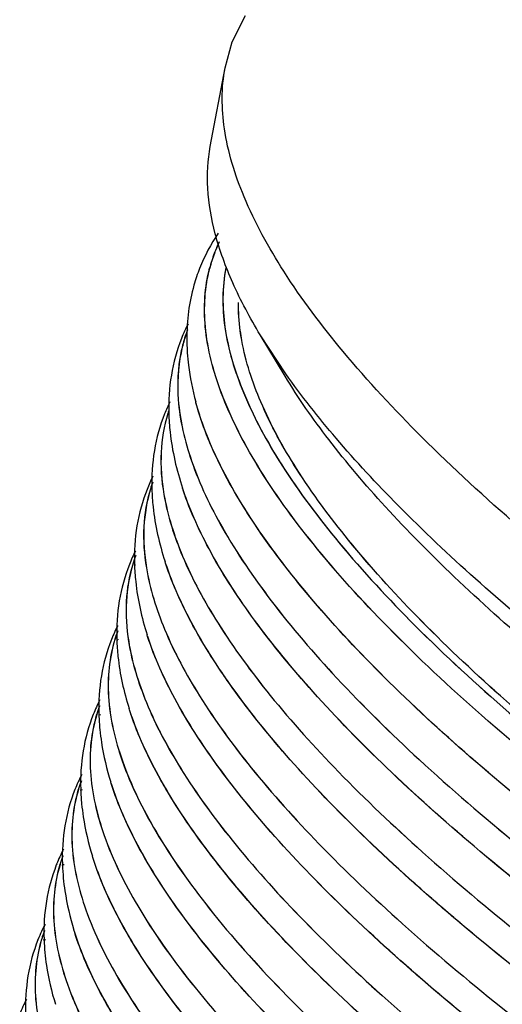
# Model space of a CAD drawing. Header units: inches. Extents: x 0 to 17, y 0 to 11.
# Tile 23 of 37: x 13.0034 to 13.0873, y 6.6563 to 6.8277. Entities that reach past the tile are written whole.
import ezdxf

# ---------------------------------------------------------------- set-up
doc = ezdxf.new("R2010")
doc.units = ezdxf.units.IN
doc.header["$LTSCALE"] = 0.935
doc.header["$MEASUREMENT"] = 0
doc.layers.get('0').update_dxf_attribs({"linetype": 'CONTINUOUS'})

msp = doc.modelspace()

# ---------------------------------------------------------------- linework, layer by layer
at = {"color": 7, "linetype": 'Continuous'}
for p, q in [((13.0403723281, 6.823768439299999), (13.0426533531, 6.828377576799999)), ((13.0391091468, 6.8192600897), (13.0403723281, 6.823768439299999)), ((13.0365388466, 6.8056015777), (13.0391091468, 6.8192600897)), ((13.0495501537, 6.7656216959), (13.0452240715, 6.7727985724)), ((13.0496910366, 6.7659816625), (13.0452244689, 6.7727984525)), ((13.034054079, 6.7609509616), (13.0340089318, 6.7611183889)), ((13.031814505, 6.7458010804), (13.0317220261, 6.7460801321)), ((13.0230578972, 6.7328814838), (13.0230473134, 6.7328471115)), ((13.0230823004, 6.7328786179), (13.0230717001, 6.732844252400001)), ((13.0234274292, 6.7327378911), (13.023424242, 6.7327006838)), ((13.0234492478, 6.7327360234), (13.0234460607, 6.7326988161)), ((13.0287549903, 6.7330738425), (13.0286663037, 6.733346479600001)), ((13.0256468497, 6.7203025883), (13.025560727, 6.7205713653)), ((13.0199453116, 6.719828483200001), (13.0199248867, 6.7197620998)), ((13.0199699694, 6.719825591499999), (13.0199495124, 6.7197592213)), ((13.0202771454, 6.7197997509), (13.0202793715, 6.7197268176)), ((13.020310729, 6.719686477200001), (13.0203045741, 6.7196146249)), ((13.0203327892, 6.7196845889), (13.0203266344, 6.719612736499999)), ((13.0204888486, 6.719757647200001), (13.0204881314, 6.719685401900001)), ((13.016793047, 6.7067814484), (13.0167652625, 6.7066910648)), ((13.0168179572, 6.706778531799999), (13.0167901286, 6.7066881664)), ((13.0171554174, 6.7066406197), (13.0171470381, 6.7065427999)), ((13.0171546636, 6.7067493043), (13.0171577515, 6.706650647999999)), ((13.0171777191, 6.706638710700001), (13.01716934, 6.7065408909)), ((13.0173593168, 6.7067087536), (13.017358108, 6.7066110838)), ((13.0224970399, 6.707502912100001), (13.022413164, 6.7077680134)), ((13.0193161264, 6.6946736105), (13.0192341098, 6.6949354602)), ((13.0130007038, 6.693666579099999), (13.0130160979, 6.6937051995)), ((13.0136185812, 6.6937612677), (13.0135786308, 6.693631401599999)), ((13.013643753, 6.6937583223), (13.0136037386, 6.6936284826)), ((13.0139738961, 6.693623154), (13.0139618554, 6.6934825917)), ((13.0139964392, 6.693621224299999), (13.0139843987, 6.693480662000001)), ((13.013997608, 6.6936886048), (13.0140009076, 6.693586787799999)), ((13.0141954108, 6.693649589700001), (13.0141939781, 6.6935488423)), ((13.0098184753, 6.6806765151), (13.0097572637, 6.680522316)), ((13.0098184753, 6.6806765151), (13.0097764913, 6.6805167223)), ((13.0104132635, 6.680705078), (13.0103750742, 6.680580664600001)), ((13.0104386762, 6.6807021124), (13.0104004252, 6.680577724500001)), ((13.0107706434, 6.6805661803), (13.0107591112, 6.6804315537)), ((13.0107934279, 6.68056423), (13.0107818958, 6.6804296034)), ((13.0108137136, 6.6806957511), (13.0108190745, 6.6805321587)), ((13.0110083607, 6.6806574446), (13.0110057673, 6.6804956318)), ((13.0161132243, 6.681815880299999), (13.0160326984, 6.6820749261)), ((13.0128976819, 6.6689293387), (13.0128182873, 6.6691860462)), ((13.0065464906, 6.6674780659), (13.0066043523, 6.667623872)), ((13.0065903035, 6.6675886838), (13.0065602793, 6.667474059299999)), ((13.0072088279, 6.6676792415), (13.0071650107, 6.6675365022)), ((13.0072344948, 6.6676762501), (13.0071906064, 6.6675335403)), ((13.0075624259, 6.6675418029), (13.007549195, 6.6673873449)), ((13.0075854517, 6.667539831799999), (13.0075722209, 6.6673853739)), ((13.0076182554, 6.6676050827), (13.0076223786, 6.6674858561)), ((13.007806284, 6.6675683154), (13.0078043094, 6.6674504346))]:
    msp.add_line(p, q, dxfattribs=at)
for centre, radius, start, end in [((13.0642582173, 6.7726678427), 0.0317997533, 145.9167670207, 158.4225401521), ((13.0611116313, 6.7779450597), 0.0255213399, 154.3671749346, 159.2632554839), ((13.0611300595, 6.7779310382), 0.0255199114, 154.4060320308, 159.2633727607), ((13.0612595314, 6.7778980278), 0.0256763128, 159.2819609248, 165.3554273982), ((13.0612775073, 6.777884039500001), 0.0256744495, 159.2817909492, 165.3279830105), ((13.0605216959, 6.760736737), 0.0311646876, 153.3306715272, 158.4858095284), ((13.0564263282, 6.764644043), 0.0254982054, 159.2712303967, 162.6969470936), ((13.0564451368, 6.7646297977), 0.0254969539, 159.2711673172, 162.6691492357), ((13.0706823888, 6.772280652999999), 0.0382257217, 180.1754587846, 183.9616609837), ((13.0574192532, 6.747648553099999), 0.0310080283, 154.2235209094, 158.4877326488), ((13.0534424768, 6.751546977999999), 0.0254421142, 161.4320764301, 162.7739922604), ((13.053483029, 6.751525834), 0.0254634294, 161.9496387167, 162.7457046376), ((13.0542820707, 6.7345706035), 0.0308918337, 153.8742622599, 158.4871262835), ((13.05026752, 6.738506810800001), 0.0252665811, 160.0003570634, 162.8404394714), ((13.0503038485, 6.7384869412), 0.025283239, 160.5521751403, 162.811710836), ((13.0510915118, 6.7215096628), 0.0307792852, 153.5867009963, 158.4400440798), ((13.0470644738, 6.7254719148), 0.025124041, 159.2715823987, 162.8472910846), ((13.0470858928, 6.725456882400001), 0.0251247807, 159.3533787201, 162.8187730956), ((13.0478577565, 6.708464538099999), 0.0306694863, 153.3406464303, 158.3713703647), ((13.0438332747, 6.7124436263), 0.0250034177, 159.2715195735, 162.8212400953), ((13.0438529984, 6.7124291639), 0.0250021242, 159.2714504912, 162.792567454), ((13.0445898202, 6.6954330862), 0.0305606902, 153.1369873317, 158.3193230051), ((13.0405667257, 6.699425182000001), 0.0248857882, 159.2714841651, 162.8064143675), ((13.0405866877, 6.69941066), 0.0248844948, 159.2714150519, 162.7775196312), ((13.0558243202, 6.7079263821), 0.0386876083, 181.8896860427, 185.6844446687), ((13.0412962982, 6.6824133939), 0.0304511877, 152.9763749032, 158.3152080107), ((13.037272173, 6.6864151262), 0.0247680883, 159.2713440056, 162.7466726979), ((13.0372923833, 6.686400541), 0.0247668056, 159.2712763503, 162.7175523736), ((13.0524833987, 6.694899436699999), 0.0385048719, 181.9536181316, 185.5660395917), ((13.0379875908, 6.6694028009), 0.0303413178, 152.8493527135, 158.2445235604), ((13.0339649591, 6.673409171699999), 0.024655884, 159.2714403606, 162.7879266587), ((13.0339853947, 6.673394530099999), 0.024654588, 159.271370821, 162.7585849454), ((13.0491281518, 6.6818835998), 0.0383329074, 182.0204029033, 185.4652343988), ((13.0346732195, 6.6563994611), 0.0302299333, 152.779557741, 158.2792213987), ((13.0306481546, 6.6604074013), 0.0245414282, 159.2713841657, 162.7639668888), ((13.0306688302, 6.6603926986), 0.0245401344, 159.2713149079, 162.7343984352), ((13.0457832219, 6.6688777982), 0.0381862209, 182.0889755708, 185.4209593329), ((13.0313649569, 6.6434008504), 0.0301173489, 152.7627477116, 158.2792911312)]:
    msp.add_arc(centre, radius, start, end, dxfattribs=at)
for points, knots in [([(13.4152063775, 6.6395716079), (13.3908180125, 6.6491589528), (13.343353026, 6.669163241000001), (13.275813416, 6.701712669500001), (13.2149069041, 6.7353824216), (13.1698700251, 6.7643536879), (13.139133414, 6.7873121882), (13.1200180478, 6.8032990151), (13.1040489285, 6.8186144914), (13.0913616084, 6.8331248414), (13.0820508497, 6.8467220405), (13.0761890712, 6.8593576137), (13.0738913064, 6.8710533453), (13.0750325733, 6.8783676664), (13.0762276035, 6.8815249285)], [0, 0, 0, 0, 0.1816115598, 0.356803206, 0.5193574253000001, 0.6636610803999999, 0.7274915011, 0.7851334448, 0.8362557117, 0.8806873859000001, 0.9184922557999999, 0.9501081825, 0.9766040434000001, 1, 1, 1, 1]), ([(13.3896048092, 6.5744963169), (13.3651858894, 6.5840956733), (13.3176011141, 6.6041127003), (13.2497247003, 6.6366449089), (13.1881712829, 6.6703415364), (13.1423325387, 6.699371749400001), (13.1106968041, 6.7224346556), (13.0907402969, 6.7385971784), (13.0738017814, 6.754147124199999), (13.0600213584, 6.7689530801), (13.049500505, 6.782899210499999), (13.0423159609, 6.795917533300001), (13.0385321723, 6.8079834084), (13.038457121, 6.815790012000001), (13.0391096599, 6.8192598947)], [0, 0, 0, 0, 0.1783585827, 0.3507664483, 0.5114444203, 0.6551369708, 0.7192119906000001, 0.7774850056, 0.8296154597, 0.8753940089, 0.9147990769, 0.9480919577, 0.975999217, 1, 1, 1, 1]), ([(13.0452244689, 6.7727984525), (13.0434607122, 6.7757243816), (13.0404142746, 6.781408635), (13.037250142, 6.7899885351), (13.0358246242, 6.7980413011), (13.0360892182, 6.803207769), (13.0365393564, 6.8056013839)], [0, 0, 0, 0, 0.2959663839, 0.5571224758, 0.7890046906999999, 1, 1, 1, 1]), ([(13.0346869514, 6.7843624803), (13.0343090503, 6.783403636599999), (13.0329772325, 6.7794706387), (13.032448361, 6.775281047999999), (13.0324568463, 6.7721635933)], [0, 0, 0, 0, 0.2484578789, 1, 1, 1, 1]), ([(13.3775502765, 6.5440721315), (13.3534782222, 6.5535356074), (13.3065935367, 6.5732739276), (13.2397812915, 6.605368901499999), (13.1793273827, 6.6385942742), (13.1344341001, 6.6672057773), (13.1035867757, 6.689912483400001), (13.0842363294, 6.7057855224), (13.0679135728, 6.721031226), (13.0547546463, 6.7355184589), (13.0448574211, 6.7491359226), (13.0382956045, 6.761823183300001), (13.0351465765, 6.7735742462), (13.0355543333, 6.7810890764), (13.0364173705, 6.784389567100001)], [0, 0, 0, 0, 0.1796710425, 0.3532020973, 0.514646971, 0.6586018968, 0.722590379, 0.7806214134, 0.8323580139, 0.877606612, 0.9163747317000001, 0.9489881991, 0.9763027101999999, 1, 1, 1, 1]), ([(13.3775725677, 6.5440640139), (13.3534984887, 6.553527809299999), (13.3066100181, 6.5732668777), (13.239792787, 6.605363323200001), (13.1793352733, 6.6385902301), (13.1344401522, 6.6672030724), (13.1035924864, 6.689910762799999), (13.08424257, 6.7057842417), (13.0679209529, 6.721030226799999), (13.0547637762, 6.735517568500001), (13.0448688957, 6.7491349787), (13.0383100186, 6.7618220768), (13.0351646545, 6.7735729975), (13.0355756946, 6.7810870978), (13.0364402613, 6.784387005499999)], [0, 0, 0, 0, 0.1796803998, 0.3532193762, 0.5146695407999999, 0.6586261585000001, 0.7226139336, 0.7806431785, 0.8323769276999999, 0.8776217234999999, 0.9163853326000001, 0.9489940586, 0.9763045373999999, 1, 1, 1, 1]), ([(13.0392413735, 6.7844467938), (13.0385842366, 6.781093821), (13.0386042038, 6.7735402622), (13.0422115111, 6.761851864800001), (13.0491237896, 6.7492399), (13.0592770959, 6.7357258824), (13.0725980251, 6.721375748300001), (13.0889873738, 6.706300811), (13.1083098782, 6.690629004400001), (13.138959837, 6.6682608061), (13.1833911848, 6.6401006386), (13.2430735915, 6.6074134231), (13.3089027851, 6.5758527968), (13.3550574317, 6.5564349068), (13.3787440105, 6.5471229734)], [0, 0, 0, 0, 0.0239638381, 0.051804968, 0.0850217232, 0.12435646, 0.1700779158, 0.2221650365, 0.2804113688, 0.3444781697, 0.4881998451, 0.6489643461, 0.8214947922, 1, 1, 1, 1]), ([(13.0392539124, 6.784395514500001), (13.0386013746, 6.7810409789), (13.0386309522, 6.7734857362), (13.0422490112, 6.7617973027), (13.0491701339, 6.749185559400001), (13.0593305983, 6.735672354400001), (13.0726569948, 6.721323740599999), (13.0890500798, 6.7062510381), (13.1083745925, 6.690582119), (13.139024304, 6.6682192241), (13.1834513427, 6.6400663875), (13.2431245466, 6.607388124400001), (13.3089406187, 6.5758365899), (13.3550851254, 6.5564241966), (13.3787662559, 6.5471148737)], [0, 0, 0, 0, 0.023970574, 0.051823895, 0.0850543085, 0.1244017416, 0.1701337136, 0.2222285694, 0.2804795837, 0.344547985, 0.4882641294, 0.6490131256, 0.8215209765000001, 1, 1, 1, 1]), ([(13.0420199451, 6.7717841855), (13.0419169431, 6.772352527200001), (13.0415670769, 6.7745569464), (13.0414190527, 6.776795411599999), (13.0414452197, 6.7784496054)], [0, 0, 0, 0, 0.2587812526, 1, 1, 1, 1]), ([(13.0420364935, 6.7717875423), (13.0419343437, 6.772352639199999), (13.0415871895, 6.7745448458), (13.0414396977, 6.776770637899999), (13.0414646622, 6.778415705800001)], [0, 0, 0, 0, 0.2587303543, 1, 1, 1, 1]), ([(13.0315283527, 6.772165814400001), (13.0307198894, 6.7701145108), (13.0295297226, 6.7657859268), (13.029257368, 6.7613121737), (13.0293202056, 6.759067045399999)], [0, 0, 0, 0, 0.4953789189, 1, 1, 1, 1]), ([(13.0320820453, 6.772227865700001), (13.0318227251, 6.771395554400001), (13.0309271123, 6.7679076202), (13.0307568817, 6.764250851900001), (13.0309605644, 6.7615335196)], [0, 0, 0, 0, 0.2423795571, 1, 1, 1, 1]), ([(13.0321057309, 6.7722250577), (13.0318460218, 6.7713929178), (13.0309488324, 6.7679058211), (13.0307769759, 6.764249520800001), (13.0309795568, 6.761532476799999)], [0, 0, 0, 0, 0.2423943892, 1, 1, 1, 1]), ([(13.3790026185, 6.5478062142), (13.357136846, 6.556402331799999), (13.3144035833, 6.5742982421), (13.2531072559, 6.603296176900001), (13.1968106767, 6.633408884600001), (13.1472620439, 6.6636872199), (13.1113724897, 6.6892762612), (13.0874299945, 6.7092927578), (13.0728355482, 6.7230947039), (13.0608909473, 6.7362552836), (13.0516768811, 6.7486947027), (13.0452490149, 6.7603344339), (13.0426841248, 6.768119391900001), (13.0420199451, 6.7717841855)], [0, 0, 0, 0, 0.170661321, 0.3363930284, 0.4923853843, 0.6341837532, 0.7579449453, 0.8121126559, 0.860759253, 0.9037400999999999, 0.9410579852, 0.9729460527, 1, 1, 1, 1]), ([(13.3790248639, 6.547798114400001), (13.3571565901, 6.5563947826), (13.314418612, 6.5742919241), (13.2531159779, 6.6032921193), (13.196814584, 6.6334071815), (13.1472631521, 6.6636876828), (13.1113728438, 6.6892784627), (13.0874312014, 6.7092961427), (13.072838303, 6.723098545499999), (13.0608959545, 6.7362593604), (13.0516848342, 6.748698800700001), (13.0452605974, 6.7603383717), (13.0426989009, 6.7681230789), (13.0420364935, 6.7717875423)], [0, 0, 0, 0, 0.1706728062, 0.3364144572, 0.4924138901, 0.6342153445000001, 0.7579748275, 0.8121397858, 0.8607823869, 0.9037581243, 0.9410700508, 0.9729517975, 1, 1, 1, 1]), ([(13.0325480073, 6.769639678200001), (13.0325964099, 6.768937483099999), (13.0328718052, 6.7660654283), (13.0334450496, 6.7632251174), (13.0340088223, 6.7611187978)], [0, 0, 0, 0, 0.2440298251, 1, 1, 1, 1]), ([(13.3833765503, 6.5587821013), (13.3444691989, 6.574077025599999), (13.2880176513, 6.5987684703), (13.217052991, 6.635415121), (13.1697998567, 6.662770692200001), (13.1286232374, 6.6898479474), (13.0989916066, 6.7125098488), (13.0792866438, 6.7301403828), (13.0672403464, 6.7423136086), (13.0573399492, 6.7539431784), (13.0518583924, 6.7617933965), (13.0495521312, 6.765619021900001)], [0, 0, 0, 0, 0.3158529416, 0.4648340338, 0.6032780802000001, 0.7281676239, 0.8369614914, 0.8847248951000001, 0.9278417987, 0.9662505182, 1, 1, 1, 1]), ([(13.3848214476, 6.562383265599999), (13.3467148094, 6.577363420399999), (13.2913197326, 6.60150593), (13.2214221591, 6.637232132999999), (13.1744588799, 6.6640027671), (13.1330547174, 6.690610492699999), (13.0981314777, 6.7164493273), (13.0739136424, 6.737813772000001), (13.0586523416, 6.754230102), (13.0524165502, 6.7621197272), (13.0496910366, 6.7659816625)], [0, 0, 0, 0, 0.3103554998, 0.4574069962, 0.5948619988, 0.7199334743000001, 0.8302280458, 0.9239041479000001, 0.9641717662, 1, 1, 1, 1]), ([(13.0309605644, 6.7615335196), (13.0312327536, 6.7579022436), (13.0330935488, 6.750075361), (13.0387637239, 6.738303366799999), (13.0474004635, 6.7256748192), (13.0589493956, 6.7122596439), (13.0733319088, 6.6981369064), (13.0973038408, 6.6775286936), (13.1337002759, 6.6511135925), (13.1843508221, 6.619806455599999), (13.2422705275, 6.5886008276), (13.3055764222, 6.5585273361), (13.3497875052, 6.539986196), (13.3724297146, 6.5310848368)], [0, 0, 0, 0, 0.0259036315, 0.0564754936, 0.09253226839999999, 0.1344229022, 0.1822133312, 0.2357883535, 0.3591743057, 0.5016203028, 0.6591076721, 0.8269345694, 1, 1, 1, 1]), ([(13.0309795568, 6.761532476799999), (13.0312502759, 6.757901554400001), (13.0331083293, 6.7500749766), (13.0387754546, 6.7383031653), (13.0474097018, 6.725674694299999), (13.0589567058, 6.7122594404), (13.0733378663, 6.698136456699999), (13.0973089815, 6.677527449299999), (13.133705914, 6.6511111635), (13.1843586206, 6.6198025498), (13.2422821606, 6.5885953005), (13.3055931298, 6.5585202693), (13.3498080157, 6.539978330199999), (13.3724522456, 6.531076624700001)], [0, 0, 0, 0, 0.0258995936, 0.0564665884, 0.0925185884, 0.1344050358, 0.1821921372, 0.2357648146, 0.3591491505, 0.5015974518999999, 0.6590904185, 0.8269252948, 1, 1, 1, 1]), ([(13.3749453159, 6.537459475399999), (13.3532475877, 6.545989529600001), (13.3108084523, 6.5637390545), (13.249838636, 6.5924725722), (13.1936494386, 6.6223298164), (13.1439125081, 6.6524101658), (13.1076334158, 6.677867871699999), (13.0831646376, 6.697828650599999), (13.0680473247, 6.711666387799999), (13.0554802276, 6.7249065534), (13.045546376, 6.7374672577), (13.0383053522, 6.7492654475), (13.0350772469, 6.7571842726), (13.0340539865, 6.7609509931)], [0, 0, 0, 0, 0.1684968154, 0.3323360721, 0.486964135, 0.6281458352, 0.7521982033, 0.8068740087, 0.8562689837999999, 0.9002158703, 0.9386735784, 0.9717905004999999, 1, 1, 1, 1]), ([(13.3749677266, 6.537451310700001), (13.3532699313, 6.545980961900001), (13.3108306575, 6.5637296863), (13.249860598, 6.5924620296), (13.1936711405, 6.6223181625), (13.1439339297, 6.6523975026), (13.107654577, 6.6778544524), (13.0831855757, 6.6978147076), (13.0680680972, 6.7116521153), (13.0555008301, 6.724892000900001), (13.0455668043, 6.737452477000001), (13.0383256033, 6.7492504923), (13.0350973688, 6.757169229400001), (13.0340740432, 6.760935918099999)], [0, 0, 0, 0, 0.1684969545, 0.3323362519, 0.4869642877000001, 0.6281459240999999, 0.7521982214, 0.8068739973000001, 0.8562689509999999, 0.9002158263, 0.9386735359, 0.971790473, 1, 1, 1, 1]), ([(13.0285712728, 6.7590192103), (13.0277641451, 6.7569712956), (13.0265770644, 6.752649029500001), (13.0263086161, 6.7481820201), (13.0263734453, 6.745940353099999)], [0, 0, 0, 0, 0.4953446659, 1, 1, 1, 1]), ([(13.0291415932, 6.7590814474), (13.0284672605, 6.756906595), (13.0276812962, 6.752181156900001), (13.0280515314, 6.7474233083), (13.0284688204, 6.7450053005)], [0, 0, 0, 0, 0.481318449, 1, 1, 1, 1]), ([(13.0291655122, 6.7590786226), (13.0284903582, 6.756904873), (13.0277022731, 6.7521818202), (13.0280699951, 6.7474257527), (13.0284859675, 6.745008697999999)], [0, 0, 0, 0, 0.4813479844, 1, 1, 1, 1]), ([(13.0293202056, 6.759067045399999), (13.0293499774, 6.7580033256), (13.0296584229, 6.7535988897), (13.0306778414, 6.749260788), (13.0317218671, 6.7460806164)], [0, 0, 0, 0, 0.2412298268, 1, 1, 1, 1]), ([(13.0255423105, 6.7458989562), (13.0247374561, 6.7438568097), (13.0235542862, 6.739546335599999), (13.0232882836, 6.7350916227), (13.0233539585, 6.7328561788)], [0, 0, 0, 0, 0.4953311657, 1, 1, 1, 1]), ([(13.0261256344, 6.745961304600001), (13.0254698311, 6.7438376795), (13.0246966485, 6.7392333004), (13.0250311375, 6.7345931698), (13.0254220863, 6.7322350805)], [0, 0, 0, 0, 0.4818228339, 1, 1, 1, 1]), ([(13.0261497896, 6.7459584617), (13.0254931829, 6.7438359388), (13.0247179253, 6.7392339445), (13.0250499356, 6.7345956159), (13.0254395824, 6.7322384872)], [0, 0, 0, 0, 0.481852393, 1, 1, 1, 1]), ([(13.0263734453, 6.745940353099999), (13.0264032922, 6.744908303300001), (13.0267015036, 6.740639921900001), (13.0276716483, 6.7364334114), (13.0286661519, 6.7333469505)], [0, 0, 0, 0, 0.2415043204, 1, 1, 1, 1]), ([(13.3704237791, 6.526003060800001), (13.3491672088, 6.534359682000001), (13.3075665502, 6.5517417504), (13.2477334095, 6.579860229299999), (13.1924549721, 6.6090910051), (13.1433236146, 6.6385810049), (13.1073072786, 6.663563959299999), (13.0828293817, 6.683185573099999), (13.0675648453, 6.6968402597), (13.0547411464, 6.7099377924), (13.0444406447, 6.7223959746), (13.0367261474, 6.7341325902), (13.0330779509, 6.7420240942), (13.0318144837, 6.7458010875)], [0, 0, 0, 0, 0.1669299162, 0.3293955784, 0.4830258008, 0.6237430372, 0.7479816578, 0.8030125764, 0.852937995, 0.8975768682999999, 0.9368630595, 0.9708919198, 1, 1, 1, 1]), ([(13.3704464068, 6.525994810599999), (13.3491897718, 6.5343510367), (13.3075889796, 6.5517323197), (13.2477556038, 6.579849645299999), (13.1924769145, 6.6090793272), (13.1433452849, 6.6385683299), (13.1073286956, 6.663550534), (13.0828505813, 6.683171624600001), (13.0675858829, 6.6968259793), (13.0547620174, 6.7099232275), (13.0444613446, 6.722381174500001), (13.0367466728, 6.734117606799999), (13.0330983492, 6.7420090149), (13.0318348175, 6.745785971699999)], [0, 0, 0, 0, 0.1669300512, 0.3293957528, 0.4830259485, 0.6237431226, 0.7479816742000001, 0.8030125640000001, 0.8529379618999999, 0.8975768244, 0.9368630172, 0.9708918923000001, 1, 1, 1, 1]), ([(13.0284688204, 6.7450053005), (13.0291045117, 6.7413217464), (13.0316268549, 6.733488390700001), (13.0380291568, 6.7217715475), (13.0472484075, 6.7092454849), (13.0592287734, 6.695988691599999), (13.0738892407, 6.6820813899), (13.0979711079, 6.661901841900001), (13.1341073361, 6.6360986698), (13.1840294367, 6.605562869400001), (13.2407806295, 6.5751885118), (13.3025916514, 6.5459368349), (13.3456899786, 6.5278858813), (13.3677441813, 6.5192156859)], [0, 0, 0, 0, 0.0269518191, 0.05872747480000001, 0.09593947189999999, 0.1388296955, 0.1874056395, 0.2415249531, 0.3652570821, 0.507111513, 0.6632301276, 0.8291376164, 1, 1, 1, 1]), ([(13.0284859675, 6.745008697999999), (13.0291198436, 6.7413254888), (13.0316389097, 6.7334923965), (13.0380374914, 6.721775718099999), (13.0472537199, 6.7092496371), (13.0592317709, 6.695992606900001), (13.0738906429, 6.6820848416), (13.0979716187, 6.6619040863), (13.1341085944, 6.636099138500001), (13.1840335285, 6.6055611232), (13.2407896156, 6.5751843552), (13.3026070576, 6.5459303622), (13.3457101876, 6.5278781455), (13.3677669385, 6.5192073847)], [0, 0, 0, 0, 0.0269460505, 0.058715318, 0.0959212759, 0.138806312, 0.1873781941, 0.2414947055, 0.3652250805, 0.5070826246, 0.663208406, 0.8291259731, 1, 1, 1, 1]), ([(13.0224657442, 6.7328202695), (13.0216605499, 6.7307821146), (13.0204768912, 6.7264791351), (13.0202111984, 6.722031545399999), (13.0202771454, 6.7197997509)], [0, 0, 0, 0, 0.4953293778, 1, 1, 1, 1]), ([(13.0230473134, 6.7328471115), (13.0224089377, 6.7307686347), (13.0216497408, 6.7262706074), (13.0219558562, 6.721734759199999), (13.0223251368, 6.7194297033)], [0, 0, 0, 0, 0.4822404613, 1, 1, 1, 1]), ([(13.0230717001, 6.732844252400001), (13.0224325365, 6.7307668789), (13.021671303, 6.726271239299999), (13.021974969, 6.7217372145), (13.0223429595, 6.7194331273)], [0, 0, 0, 0, 0.4822700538, 1, 1, 1, 1]), ([(13.0233539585, 6.7328561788), (13.0233835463, 6.7318490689), (13.0236727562, 6.7276875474), (13.0246044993, 6.7235844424), (13.0255605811, 6.720571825)], [0, 0, 0, 0, 0.2417197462, 1, 1, 1, 1]), ([(13.0254220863, 6.7322350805), (13.0260290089, 6.7285743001), (13.0284923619, 6.7207826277), (13.0348096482, 6.709124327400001), (13.0439393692, 6.6966576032), (13.0558260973, 6.6834600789), (13.0703894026, 6.6696115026), (13.094335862, 6.6495091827), (13.1302983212, 6.6238003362), (13.1800059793, 6.5933729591), (13.2365369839, 6.5631020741), (13.2981235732, 6.5339486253), (13.3410702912, 6.515959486), (13.3630481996, 6.507319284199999)], [0, 0, 0, 0, 0.0268728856, 0.05856113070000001, 0.0956905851, 0.1385100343, 0.1870307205, 0.2411120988, 0.364821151, 0.5067189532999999, 0.662935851, 0.8289804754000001, 1, 1, 1, 1]), ([(13.0254395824, 6.7322384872), (13.0260446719, 6.728578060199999), (13.0285047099, 6.720786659), (13.0348182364, 6.7091285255), (13.043944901, 6.696661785), (13.0558292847, 6.683464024), (13.0703909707, 6.6696149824), (13.0943365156, 6.6495114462), (13.1302997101, 6.6238008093), (13.1800102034, 6.5933711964), (13.2365461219, 6.5630978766), (13.2981391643, 6.533942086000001), (13.3410907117, 6.5159516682), (13.363071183, 6.5073108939)], [0, 0, 0, 0, 0.026867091, 0.0585488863, 0.0956722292, 0.1384864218, 0.1870029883, 0.2410815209, 0.3647887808, 0.5066897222, 0.6629138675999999, 0.8289686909, 1, 1, 1, 1]), ([(13.3657324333, 6.5141188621), (13.3445493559, 6.522446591), (13.3030949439, 6.5397692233), (13.2434788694, 6.5677935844), (13.1884144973, 6.5969253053), (13.1394931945, 6.626311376), (13.1036484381, 6.6512038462), (13.0793053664, 6.670751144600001), (13.0641387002, 6.6843489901), (13.0514101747, 6.697388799), (13.0412017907, 6.7097888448), (13.0335756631, 6.721467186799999), (13.0299881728, 6.729318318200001), (13.0287549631, 6.733073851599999)], [0, 0, 0, 0, 0.167085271, 0.3296872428, 0.4834167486, 0.6241806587, 0.7484016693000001, 0.803397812, 0.8532710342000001, 0.8978415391, 0.9370454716, 0.9709831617, 1, 1, 1, 1]), ([(13.3657552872, 6.514110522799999), (13.3445721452, 6.5224378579), (13.3031175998, 6.5397597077), (13.2435012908, 6.5677829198), (13.1884366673, 6.5969135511), (13.1395150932, 6.6262986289), (13.1036700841, 6.6511903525), (13.0793267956, 6.670737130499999), (13.0641599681, 6.6843346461), (13.0514312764, 6.6973741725), (13.041222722, 6.7097739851), (13.0335964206, 6.721452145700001), (13.0300088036, 6.7293031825), (13.0287755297, 6.73305868)], [0, 0, 0, 0, 0.1670854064, 0.3296874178, 0.4834168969, 0.6241807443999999, 0.7484016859, 0.8033977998, 0.8532710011, 0.8978414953, 0.9370454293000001, 0.9709831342, 1, 1, 1, 1]), ([(13.3610322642, 6.5022115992), (13.3399264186, 6.510508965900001), (13.2986250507, 6.5277689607), (13.2392343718, 6.5556935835), (13.1843888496, 6.584720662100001), (13.1356775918, 6.613998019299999), (13.1000006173, 6.6387964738), (13.0757858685, 6.6582673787), (13.0607100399, 6.671808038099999), (13.0480679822, 6.684790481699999), (13.037941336, 6.6971334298), (13.0303916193, 6.708755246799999), (13.0268551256, 6.7165674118), (13.0256468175, 6.720302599)], [0, 0, 0, 0, 0.1672082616, 0.329918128, 0.4837261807, 0.6245269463, 0.748733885, 0.8037024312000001, 0.8535342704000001, 0.8980506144, 0.9371894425, 0.9710550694, 1, 1, 1, 1]), ([(13.3610553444, 6.502203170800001), (13.3399494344, 6.5105001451), (13.2986479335, 6.527759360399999), (13.2392570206, 6.5556828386), (13.1844112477, 6.5847088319), (13.1356997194, 6.613985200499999), (13.100022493, 6.6387829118), (13.0758075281, 6.658253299), (13.0607315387, 6.6717936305), (13.0480893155, 6.6847757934), (13.0379624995, 6.6971185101), (13.0304126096, 6.7087401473), (13.0268759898, 6.7165522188), (13.0256676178, 6.7202873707)], [0, 0, 0, 0, 0.1672083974, 0.3299183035, 0.4837263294, 0.6245270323, 0.7487339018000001, 0.8037024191, 0.8535342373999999, 0.8980505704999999, 0.9371894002, 0.9710550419, 1, 1, 1, 1]), ([(13.0193476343, 6.7197689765), (13.0185399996, 6.7177317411), (13.0173529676, 6.7134291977), (13.0170877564, 6.708981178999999), (13.0171546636, 6.7067493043)], [0, 0, 0, 0, 0.4953221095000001, 1, 1, 1, 1]), ([(13.0199248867, 6.7197620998), (13.0189504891, 6.716579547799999), (13.0182712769, 6.7092828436), (13.0210372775, 6.6977812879), (13.027205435, 6.685359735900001), (13.0366878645, 6.6720135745), (13.0494124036, 6.6577975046), (13.0652845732, 6.642819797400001), (13.0841711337, 6.627210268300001), (13.1143794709, 6.6048468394), (13.1584583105, 6.5766514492), (13.2179141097, 6.5438997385), (13.2837094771, 6.512252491), (13.329907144, 6.492794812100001), (13.3536335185, 6.4834672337)], [0, 0, 0, 0, 0.0235565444, 0.050540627, 0.0827610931, 0.1211542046, 0.1660866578, 0.2175866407, 0.2754697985, 0.3394006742, 0.4834985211, 0.6453829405, 0.8195664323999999, 1, 1, 1, 1]), ([(13.0199495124, 6.7197592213), (13.0189735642, 6.716577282), (13.0182909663, 6.7092813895), (13.0210531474, 6.697779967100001), (13.0272182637, 6.6853585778), (13.036698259, 6.672012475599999), (13.0494209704, 6.657796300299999), (13.0652919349, 6.6428183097), (13.0841779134, 6.6272083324), (13.1143865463, 6.6048438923), (13.1584672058, 6.576647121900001), (13.2179266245, 6.5438938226), (13.2837270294, 6.512245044), (13.3299285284, 6.4927865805), (13.3536569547, 6.483458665)], [0, 0, 0, 0, 0.0235549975, 0.05053505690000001, 0.082750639, 0.1211390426, 0.1660674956, 0.2175644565, 0.2754456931, 0.3393757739, 0.4834752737, 0.6453651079, 0.8195567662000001, 1, 1, 1, 1]), ([(13.0202793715, 6.7197268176), (13.0203102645, 6.7187459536), (13.0205964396, 6.7146965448), (13.0214935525, 6.710702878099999), (13.0224130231, 6.707768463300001)], [0, 0, 0, 0, 0.2419236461, 1, 1, 1, 1]), ([(13.0223251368, 6.7194297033), (13.0229081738, 6.715790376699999), (13.0253215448, 6.7080387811), (13.031564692, 6.6964372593), (13.0406143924, 6.6840286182), (13.0524155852, 6.670889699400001), (13.0668883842, 6.657099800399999), (13.0907058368, 6.637076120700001), (13.1264986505, 6.611464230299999), (13.1759927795, 6.581148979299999), (13.2323002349, 6.5509860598), (13.2936558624, 6.521935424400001), (13.3364455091, 6.5040107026), (13.3583440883, 6.4954016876)], [0, 0, 0, 0, 0.0268085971, 0.0584253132, 0.09548708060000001, 0.1382484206, 0.186723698, 0.2407738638, 0.3644638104, 0.506397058, 0.6626944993, 0.8288515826, 1, 1, 1, 1]), ([(13.0223429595, 6.7194331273), (13.0229241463, 6.7157941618), (13.0253341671, 6.7080428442), (13.0315735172, 6.6964414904), (13.0406201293, 6.684032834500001), (13.0524189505, 6.670893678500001), (13.0668901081, 6.657103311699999), (13.0907066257, 6.637078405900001), (13.1265001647, 6.611464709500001), (13.1759971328, 6.5811472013), (13.2323095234, 6.550981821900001), (13.2936716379, 6.5219288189), (13.3364661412, 6.5040028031), (13.3583672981, 6.495393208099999)], [0, 0, 0, 0, 0.0268027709, 0.05841297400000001, 0.0954685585, 0.1382245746, 0.1866956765, 0.2407429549, 0.3644310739, 0.506367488, 0.6626722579, 0.828839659, 1, 1, 1, 1]), ([(13.0161910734, 6.7067232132), (13.0153806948, 6.704684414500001), (13.0141906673, 6.7003768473), (13.0139282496, 6.695923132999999), (13.013997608, 6.6936886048)], [0, 0, 0, 0, 0.495298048, 1, 1, 1, 1]), ([(13.0167652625, 6.7066910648), (13.0157977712, 6.7035224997), (13.0151268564, 6.6962587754), (13.0178857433, 6.684810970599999), (13.0240297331, 6.6724475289), (13.0334716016, 6.6591640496), (13.0461395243, 6.645015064), (13.0619394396, 6.6301083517), (13.0807387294, 6.614573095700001), (13.1108056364, 6.592316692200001), (13.1546759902, 6.5642565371), (13.2138487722, 6.5316620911), (13.2793293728, 6.5001669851), (13.3253055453, 6.480802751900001), (13.3489180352, 6.4715199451)], [0, 0, 0, 0, 0.0235588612, 0.0505488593, 0.082776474, 0.1211764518, 0.1661147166, 0.2176190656, 0.2755049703, 0.3394369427, 0.4835322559, 0.645408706, 0.8195803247, 1, 1, 1, 1]), ([(13.0167901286, 6.7066881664), (13.0158210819, 6.703520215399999), (13.015146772, 6.6962573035), (13.0179018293, 6.6848096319), (13.0240427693, 6.672446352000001), (13.0334821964, 6.6591629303), (13.046148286, 6.6450138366), (13.0619469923, 6.6301068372), (13.0807456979, 6.6145711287), (13.1108129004, 6.5923137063), (13.1546850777, 6.5642521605), (13.2138614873, 6.5316561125), (13.2793471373, 6.500159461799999), (13.3253271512, 6.4807944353), (13.3489416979, 6.4715112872)], [0, 0, 0, 0, 0.023557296, 0.0505432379, 0.0827659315, 0.121161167, 0.1660954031, 0.2175967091, 0.2754806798, 0.3394118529, 0.483508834, 0.6453907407, 0.8195705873, 1, 1, 1, 1]), ([(13.3563245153, 6.4902845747), (13.3352978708, 6.498550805), (13.2941530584, 6.5157464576), (13.2349918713, 6.543568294), (13.1803670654, 6.572487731), (13.1318647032, 6.601653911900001), (13.0963521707, 6.6263566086), (13.0722608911, 6.6457502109), (13.0572709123, 6.6592337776), (13.0447092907, 6.6721593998), (13.0346573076, 6.6844462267), (13.0271759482, 6.6960129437), (13.023683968, 6.7037872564), (13.0224970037, 6.707502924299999)], [0, 0, 0, 0, 0.1673100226, 0.3301091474, 0.483982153, 0.6248133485, 0.7490085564, 0.8039542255, 0.8537517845, 0.8982232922, 0.9373082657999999, 0.9711143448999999, 1, 1, 1, 1]), ([(13.356347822, 6.4902760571), (13.3353211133, 6.4985418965), (13.2941761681, 6.5157367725), (13.2350147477, 6.5435574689), (13.1803896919, 6.572475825), (13.1318870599, 6.6016410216), (13.0963742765, 6.6263429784), (13.0722827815, 6.6457360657), (13.0572926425, 6.6592193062), (13.044730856, 6.672144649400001), (13.0346787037, 6.6844312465), (13.0271971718, 6.695997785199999), (13.0237050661, 6.703772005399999), (13.0225180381, 6.7074876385)], [0, 0, 0, 0, 0.1673101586, 0.3301093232, 0.4839823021, 0.6248134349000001, 0.7490085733, 0.8039542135, 0.8537517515, 0.8982232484, 0.9373082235, 0.9711143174, 1, 1, 1, 1]), ([(13.0173269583, 6.7040943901), (13.0174018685, 6.7033391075), (13.0177983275, 6.7002418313), (13.0185340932, 6.6971922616), (13.0192339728, 6.694935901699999)], [0, 0, 0, 0, 0.2431563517, 1, 1, 1, 1]), ([(13.3516110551, 6.4783426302), (13.3306661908, 6.4865767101), (13.2896826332, 6.5037058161), (13.2307567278, 6.531421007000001), (13.1763560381, 6.560228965), (13.1280627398, 6.5892806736), (13.0927122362, 6.6138851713), (13.0687401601, 6.6332000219), (13.053831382, 6.6466262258), (13.0413444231, 6.659495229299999), (13.0313602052, 6.6717265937), (13.0239392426, 6.683239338), (13.0204852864, 6.6909767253), (13.0193160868, 6.6946736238)], [0, 0, 0, 0, 0.167389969, 0.33025921, 0.4841832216, 0.625038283, 0.7492242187, 0.8041518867, 0.8539224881, 0.8983587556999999, 0.9374014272, 0.9711607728, 1, 1, 1, 1]), ([(13.3516345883, 6.4783340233), (13.33068966, 6.4865677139), (13.2897059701, 6.5036960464), (13.2307798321, 6.5314101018), (13.1763788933, 6.5602169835), (13.1280853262, 6.589267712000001), (13.0927345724, 6.613871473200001), (13.0687622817, 6.6331858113), (13.0538533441, 6.6466116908), (13.0413662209, 6.6594804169), (13.0313818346, 6.6717115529), (13.0239607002, 6.6832241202), (13.020506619, 6.6909614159), (13.019337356, 6.694658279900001)], [0, 0, 0, 0, 0.1673901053, 0.3302593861, 0.484183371, 0.6250383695, 0.7492242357, 0.8041518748, 0.8539224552, 0.8983587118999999, 0.9374013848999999, 0.9711607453, 1, 1, 1, 1]), ([(13.0130007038, 6.6936665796), (13.0121939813, 6.6916377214), (13.0110087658, 6.6873513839), (13.0107457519, 6.6829194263), (13.0108137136, 6.6806957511)], [0, 0, 0, 0, 0.495309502, 1, 1, 1, 1]), ([(13.0135786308, 6.693631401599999), (13.0126175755, 6.6904767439), (13.0119540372, 6.6832456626), (13.0147050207, 6.671850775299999), (13.0208244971, 6.6595445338), (13.0302258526, 6.646322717), (13.0428375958, 6.6322396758), (13.0585660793, 6.6174027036), (13.0772792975, 6.6019403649), (13.1072070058, 6.579788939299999), (13.1508724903, 6.551861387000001), (13.2097674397, 6.519421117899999), (13.2749392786, 6.488075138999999), (13.3206982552, 6.4688025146), (13.3441990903, 6.459563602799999)], [0, 0, 0, 0, 0.0235608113, 0.0505557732, 0.0827893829, 0.1211951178, 0.1661382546, 0.2176462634, 0.27553447, 0.3394673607, 0.4835605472, 0.6454303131, 0.8195919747, 1, 1, 1, 1]), ([(13.0136037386, 6.6936284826), (13.0126411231, 6.690474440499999), (13.01197418, 6.683244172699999), (13.0147213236, 6.671849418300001), (13.0208377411, 6.6595433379), (13.030236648, 6.646321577), (13.0428465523, 6.6322384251), (13.0585738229, 6.6174011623), (13.0772864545, 6.6019383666), (13.107214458, 6.5797859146), (13.1508817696, 6.551856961), (13.2097803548, 6.5194150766), (13.2749572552, 6.488067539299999), (13.3207200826, 6.4687941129), (13.3442229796, 6.4595548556)], [0, 0, 0, 0, 0.0235592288, 0.0505501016, 0.08277875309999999, 0.1211797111, 0.1661187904, 0.2176237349, 0.2755099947, 0.3394420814, 0.4835369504, 0.6454122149, 0.8195821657, 1, 1, 1, 1]), ([(13.0141600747, 6.691164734), (13.0142328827, 6.6904151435), (13.0146198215, 6.687341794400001), (13.0153431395, 6.6843150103), (13.0160325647, 6.6820753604)], [0, 0, 0, 0, 0.2432176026, 1, 1, 1, 1]), ([(13.0103750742, 6.680580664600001), (13.009420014, 6.677439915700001), (13.0087629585, 6.6702413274), (13.0115051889, 6.658898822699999), (13.0175996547, 6.6466491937), (13.0269603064, 6.633488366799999), (13.0395159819, 6.619470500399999), (13.0551734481, 6.604702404), (13.0738013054, 6.5893120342), (13.1035912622, 6.567264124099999), (13.1470543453, 6.539467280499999), (13.205675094, 6.5071789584), (13.2705424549, 6.4759799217), (13.3160873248, 6.4567975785), (13.3394781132, 6.4476019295)], [0, 0, 0, 0, 0.0235623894, 0.0505613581, 0.0827998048, 0.1212101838, 0.1661572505, 0.2176682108, 0.2755582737, 0.3394919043, 0.4835833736, 0.645447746, 0.8196013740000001, 1, 1, 1, 1]), ([(13.0104004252, 6.680577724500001), (13.0094438, 6.6774375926), (13.0087833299, 6.6702398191), (13.0115217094, 6.6588974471), (13.0176131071, 6.6466479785), (13.0269713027, 6.633487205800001), (13.0395251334, 6.619469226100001), (13.0551813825, 6.6047008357), (13.0738086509, 6.589310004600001), (13.1035989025, 6.5672610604), (13.1470638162, 6.5394628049), (13.2056882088, 6.507172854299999), (13.2705606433, 6.4759722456), (13.3161093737, 6.456789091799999), (13.3395022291, 6.447593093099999)], [0, 0, 0, 0, 0.0235607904, 0.0505556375, 0.0827890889, 0.121194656, 0.166137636, 0.2176455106, 0.2755336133, 0.3394664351, 0.4835596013, 0.6454295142, 0.8195914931, 1, 1, 1, 1]), ([(13.3468933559, 6.4663896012), (13.3260330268, 6.4745904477), (13.2852157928, 6.491650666), (13.2265315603, 6.5192551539), (13.1723590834, 6.547947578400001), (13.1242758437, 6.5768812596), (13.0890857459, 6.601384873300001), (13.065229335, 6.6206192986), (13.0503977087, 6.633987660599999), (13.0379802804, 6.646800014), (13.028057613, 6.658976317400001), (13.0206898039, 6.6704359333), (13.0172679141, 6.6781371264), (13.0161131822, 6.681815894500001)], [0, 0, 0, 0, 0.1674495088, 0.3303709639, 0.4843329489, 0.6252057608, 0.7493847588, 0.8042990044, 0.8540495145, 0.8984595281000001, 0.9374706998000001, 0.9711952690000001, 1, 1, 1, 1]), ([(13.3469171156, 6.466380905), (13.3260567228, 6.4745813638), (13.2852393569, 6.491640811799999), (13.2265548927, 6.5192441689), (13.1723821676, 6.547935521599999), (13.1242986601, 6.5768682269), (13.089108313, 6.6013711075), (13.0652516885, 6.6206050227), (13.0504199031, 6.633973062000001), (13.0380023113, 6.6467851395), (13.028079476, 6.658961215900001), (13.0207114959, 6.6704206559), (13.0172894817, 6.6781217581), (13.0161346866, 6.681800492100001)], [0, 0, 0, 0, 0.1674496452, 0.3303711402, 0.4843330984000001, 0.6252058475, 0.7493847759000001, 0.8042989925, 0.8540494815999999, 0.8984594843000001, 0.9374706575, 0.9711952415, 1, 1, 1, 1]), ([(13.0097572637, 6.680522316), (13.0089611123, 6.678500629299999), (13.0077951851, 6.6742305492), (13.0075452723, 6.6698186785), (13.0076182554, 6.6676050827)], [0, 0, 0, 0, 0.4952143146, 1, 1, 1, 1]), ([(13.0109694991, 6.6782327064), (13.0110406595, 6.6774866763), (13.0114204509, 6.6744282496), (13.0121354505, 6.6714156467), (13.0128181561, 6.669186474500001)], [0, 0, 0, 0, 0.2432547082, 1, 1, 1, 1]), ([(13.3421728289, 6.454429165), (13.3214001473, 6.4625955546), (13.2807550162, 6.479584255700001), (13.2223199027, 6.507073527), (13.1683807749, 6.535645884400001), (13.1205096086, 6.5644574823), (13.0854791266, 6.5888570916), (13.061735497, 6.6080090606), (13.0469774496, 6.6213188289), (13.0346248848, 6.6340742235), (13.0247580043, 6.646195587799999), (13.0174365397, 6.6576026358), (13.014041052, 6.6652681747), (13.0128976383, 6.6689293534)], [0, 0, 0, 0, 0.1674891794, 0.3304454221, 0.484432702, 0.6253173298, 0.74949169, 0.8043969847, 0.854134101, 0.8985266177, 0.9375168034, 0.9712182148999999, 1, 1, 1, 1]), ([(13.3421968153, 6.4544203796), (13.3214240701, 6.4625863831), (13.2807788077, 6.4795743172), (13.2223434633, 6.5070624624), (13.1684040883, 6.5356337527), (13.1205326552, 6.564444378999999), (13.085501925, 6.5888432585), (13.0617580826, 6.6079947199), (13.0469998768, 6.621304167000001), (13.0346471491, 6.634059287), (13.0247801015, 6.646180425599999), (13.0174584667, 6.6575872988), (13.0140628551, 6.6652527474), (13.0129193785, 6.6689138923)], [0, 0, 0, 0, 0.167489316, 0.3304455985, 0.4844328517, 0.6253174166, 0.7494917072, 0.8043969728, 0.8541340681, 0.8985265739, 0.9375167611, 0.9712181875, 1, 1, 1, 1]), ([(13.0065464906, 6.6674780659), (13.0057526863, 6.6654623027), (13.0045905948, 6.661204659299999), (13.0043425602, 6.6568057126), (13.0044160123, 6.654598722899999)], [0, 0, 0, 0, 0.4952247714, 1, 1, 1, 1]), ([(13.0071650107, 6.6675365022), (13.0062155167, 6.6644097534), (13.0055640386, 6.6572437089), (13.0082965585, 6.6459533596), (13.0143653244, 6.6337600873), (13.0236848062, 6.6206599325), (13.0361841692, 6.6067068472), (13.051770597, 6.5920071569), (13.0703132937, 6.576688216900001), (13.0999661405, 6.5547429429), (13.1432281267, 6.527075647), (13.2015767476, 6.494937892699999), (13.2661421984, 6.4638844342), (13.3114748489, 6.4447915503), (13.3347565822, 6.435638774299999)], [0, 0, 0, 0, 0.0235635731, 0.050565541, 0.0828076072, 0.1212214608, 0.1661714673, 0.2176846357, 0.2755760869, 0.3395102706, 0.4836004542, 0.6454607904, 0.819608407, 1, 1, 1, 1]), ([(13.0071906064, 6.6675335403), (13.0062395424, 6.6644074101), (13.0055846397, 6.657242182), (13.0083132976, 6.6459519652), (13.014378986, 6.6337588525), (13.0236960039, 6.6206587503), (13.0361935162, 6.6067055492), (13.0517787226, 6.5920055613), (13.0703208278, 6.576686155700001), (13.099973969, 6.5547398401), (13.143237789, 6.5270711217), (13.2015900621, 6.4949317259), (13.2661605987, 6.4638766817), (13.3114971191, 6.4447829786), (13.3347809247, 6.435629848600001)], [0, 0, 0, 0, 0.0235619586, 0.0505597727, 0.0827968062, 0.1212058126, 0.1661517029, 0.2176617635, 0.2755512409, 0.3394846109, 0.4835765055, 0.6454424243, 0.8195984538, 1, 1, 1, 1]), ([(13.00776779, 6.665270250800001), (13.0078380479, 6.664527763), (13.0082136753, 6.6614841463), (13.0089229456, 6.6584858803), (13.0096007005, 6.6562673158)], [0, 0, 0, 0, 0.2432829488, 1, 1, 1, 1])]:
    msp.add_open_spline(points, degree=3, knots=knots, dxfattribs=at)

doc.saveas('drawing.dxf')
